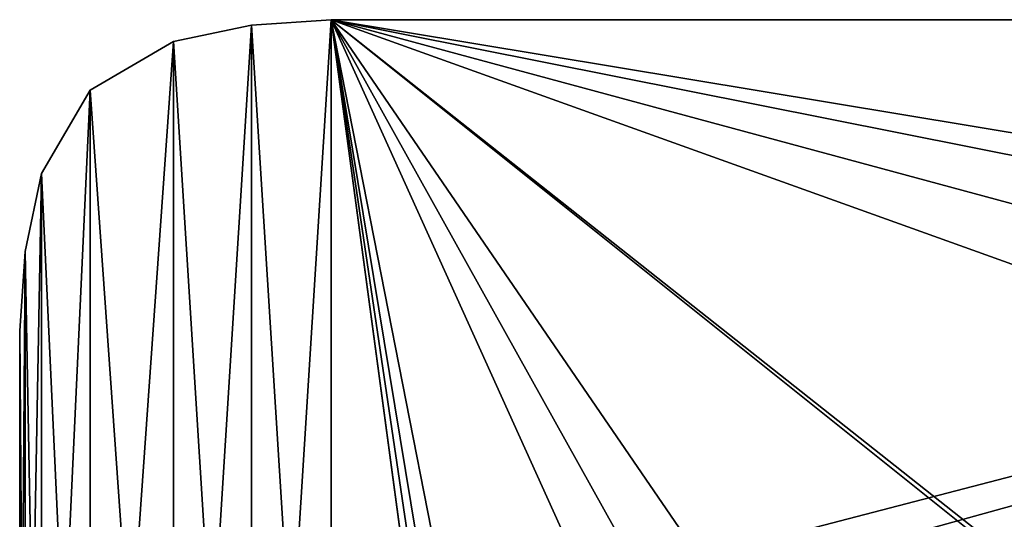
# Model space of a CAD drawing. Header units: millimetres. Extents: x -108 to 108, y -64 to 45.
# Tile 251 of 256: x -108 to -38, y 10 to 45. Entities that reach past the tile are written whole.
import ezdxf

# ---------------------------------------------------------------- set-up
doc = ezdxf.new("R2010")
doc.units = ezdxf.units.MM
doc.header["$LTSCALE"] = 65.185185
for name, color, linetype in [('1', 7, 'CONTINUOUS'), ('16', 7, 'CONTINUOUS'), ('17', 7, 'CONTINUOUS'), ('18', 7, 'CONTINUOUS'), ('19', 7, 'CONTINUOUS'), ('2', 7, 'CONTINUOUS'), ('4', 7, 'CONTINUOUS')]:
    doc.layers.add(name, color=color, linetype=linetype)

msp = doc.modelspace()

# ---------------------------------------------------------------- linework, layer by layer
at = {"layer": '1', "linetype": 'CONTINUOUS'}
for points in [[(-97.132, 43.46, 2), (-91.619, -44.613, 2), (-91.619, 44.613, 2), (-97.132, 43.46, 2)], [(-91.619, 44.613, 2), (-86, -45, 2), (-86, 45, 2), (-91.619, 44.613, 2)], [(-91.619, -44.613, 2), (-86, -45, 2), (-91.619, 44.613, 2), (-91.619, -44.613, 2)], [(-86, 45, 2), (-86, -45, 2), (-80.404, 3.382, 2), (-86, 45, 2)], [(86, 45, 2), (-86, 45, 2), (60, 20.75, 2), (86, 45, 2)], [(60, 20.75, 2), (-86, 45, 2), (49.625, 17.97, 2), (60, 20.75, 2)], [(49.625, 17.97, 2), (-86, 45, 2), (42.03, 10.375, 2), (49.625, 17.97, 2)], [(42.03, 10.375, 2), (-86, 45, 2), (39.25, 0, 2), (42.03, 10.375, 2)], [(39.25, 0, 2), (-86, 45, 2), (-39.989, 8.561, 2), (39.25, 0, 2)], [(-39.989, 8.561, 2), (-86, 45, 2), (-41.05, 9, 2), (-39.989, 8.561, 2)], [(-41.05, 9, 2), (-86, 45, 2), (-78.95, 9, 2), (-41.05, 9, 2)], [(-78.95, 9, 2), (-86, 45, 2), (-80.011, 8.561, 2), (-78.95, 9, 2)], [(-80.011, 8.561, 2), (-86, 45, 2), (-80.45, 7.5, 2), (-80.011, 8.561, 2)], [(-80.45, 7.5, 2), (-86, 45, 2), (-80.45, 3.752, 2), (-80.45, 7.5, 2)], [(-80.45, 3.752, 2), (-86, 45, 2), (-80.404, 3.382, 2), (-80.45, 3.752, 2)], [(-103.013, 40.013, 2), (-97.132, -43.46, 2), (-97.132, 43.46, 2), (-103.013, 40.013, 2)], [(-97.132, -43.46, 2), (-91.619, -44.613, 2), (-97.132, 43.46, 2), (-97.132, -43.46, 2)], [(-106.46, 34.132, 2), (-103.013, -40.013, 2), (-103.013, 40.013, 2), (-106.46, 34.132, 2)], [(-103.013, -40.013, 2), (-97.132, -43.46, 2), (-103.013, 40.013, 2), (-103.013, -40.013, 2)], [(-107.613, 28.619, 2), (-106.46, -34.132, 2), (-106.46, 34.132, 2), (-107.613, 28.619, 2)], [(-106.46, -34.132, 2), (-103.013, -40.013, 2), (-106.46, 34.132, 2), (-106.46, -34.132, 2)], [(-108, 23, 2), (-107.613, -28.619, 2), (-107.613, 28.619, 2), (-108, 23, 2)], [(-107.613, -28.619, 2), (-106.46, -34.132, 2), (-107.613, 28.619, 2), (-107.613, -28.619, 2)], [(-108, -23, 2), (-107.613, -28.619, 2), (-108, 23, 2), (-108, -23, 2)]]:
    msp.add_3dface(points, dxfattribs=at)
at = {"layer": '16', "linetype": 'CONTINUOUS'}
for points in [[(-108, -23, 2), (-108, 23, 2), (-108, -23), (-108, -23, 2)], [(-108, 23, 2), (-108, 23), (-108, -23), (-108, 23, 2)]]:
    msp.add_3dface(points, dxfattribs=at)
at = {"layer": '17', "linetype": 'CONTINUOUS'}
for points in [[(-107.613, 28.619, 2), (-106.46, 34.132, 2), (-107.613, 28.619), (-107.613, 28.619, 2)], [(-106.46, 34.132, 2), (-106.46, 34.132), (-107.613, 28.619), (-106.46, 34.132, 2)], [(-108, 23, 2), (-107.613, 28.619, 2), (-108, 23), (-108, 23, 2)], [(-107.613, 28.619, 2), (-107.613, 28.619), (-108, 23), (-107.613, 28.619, 2)]]:
    msp.add_3dface(points, dxfattribs=at)
at = {"layer": '18', "linetype": 'CONTINUOUS'}
for points in [[(-103.013, 40.013, 2), (-97.132, 43.46, 2), (-103.013, 40.013), (-103.013, 40.013, 2)], [(-97.132, 43.46, 2), (-97.132, 43.46), (-103.013, 40.013), (-97.132, 43.46, 2)], [(-106.46, 34.132, 2), (-103.013, 40.013, 2), (-106.46, 34.132), (-106.46, 34.132, 2)], [(-103.013, 40.013, 2), (-103.013, 40.013), (-106.46, 34.132), (-103.013, 40.013, 2)]]:
    msp.add_3dface(points, dxfattribs=at)
at = {"layer": '19', "linetype": 'CONTINUOUS'}
for points in [[(-97.132, 43.46, 2), (-91.619, 44.613, 2), (-97.132, 43.46), (-97.132, 43.46, 2)], [(-91.619, 44.613, 2), (-91.619, 44.613), (-97.132, 43.46), (-91.619, 44.613, 2)], [(-91.619, 44.613, 2), (-86, 45, 2), (-91.619, 44.613), (-91.619, 44.613, 2)], [(-86, 45, 2), (-86, 45), (-91.619, 44.613), (-86, 45, 2)]]:
    msp.add_3dface(points, dxfattribs=at)
at = {"layer": '2', "linetype": 'CONTINUOUS'}
for points in [[(-97.132, 43.46), (-91.619, 44.613), (-97.132, -43.46), (-97.132, 43.46)], [(-97.132, -43.46), (-91.619, 44.613), (-91.619, -44.613), (-97.132, -43.46)], [(-91.619, 44.613), (-86, 45), (-91.619, -44.613), (-91.619, 44.613)], [(-91.619, -44.613), (-86, 45), (-86, -45), (-91.619, -44.613)], [(-86, 45), (86, 45), (-60, 7), (-86, 45)], [(-86, -45), (-86, 45), (-66.657, 2.163), (-86, -45)], [(-86, 45), (-60, 7), (-64.115, 5.663), (-86, 45)], [(-66.657, 2.163), (-86, 45), (-64.115, 5.663), (-66.657, 2.163)], [(-60, 7), (86, 45), (-55.885, 5.663), (-60, 7)], [(-55.885, 5.663), (86, 45), (-53.343, 2.163), (-55.885, 5.663)], [(-53.343, 2.163), (86, 45), (-53.343, -2.163), (-53.343, 2.163)], [(-53.343, -2.163), (86, 45), (49.625, 17.97), (-53.343, -2.163)], [(-103.013, 40.013), (-97.132, 43.46), (-103.013, -40.013), (-103.013, 40.013)], [(-103.013, -40.013), (-97.132, 43.46), (-97.132, -43.46), (-103.013, -40.013)], [(-106.46, 34.132), (-103.013, 40.013), (-106.46, -34.132), (-106.46, 34.132)], [(-106.46, -34.132), (-103.013, 40.013), (-103.013, -40.013), (-106.46, -34.132)], [(-107.613, 28.619), (-106.46, 34.132), (-107.613, -28.619), (-107.613, 28.619)], [(-107.613, -28.619), (-106.46, 34.132), (-106.46, -34.132), (-107.613, -28.619)], [(-108, 23), (-107.613, 28.619), (-108, -23), (-108, 23)], [(-108, -23), (-107.613, 28.619), (-107.613, -28.619), (-108, -23)], [(42.03, 10.375), (-53.343, -2.163), (49.625, 17.97), (42.03, 10.375)], [(39.25, 0), (-53.343, -2.163), (42.03, 10.375), (39.25, 0)]]:
    msp.add_3dface(points, dxfattribs=at)
at = {"layer": '4', "linetype": 'CONTINUOUS'}
for points in [[(-86, 45, 2), (86, 45, 2), (-86, 45), (-86, 45, 2)], [(86, 45, 2), (86, 45), (-86, 45), (86, 45, 2)]]:
    msp.add_3dface(points, dxfattribs=at)

doc.saveas('drawing.dxf')
